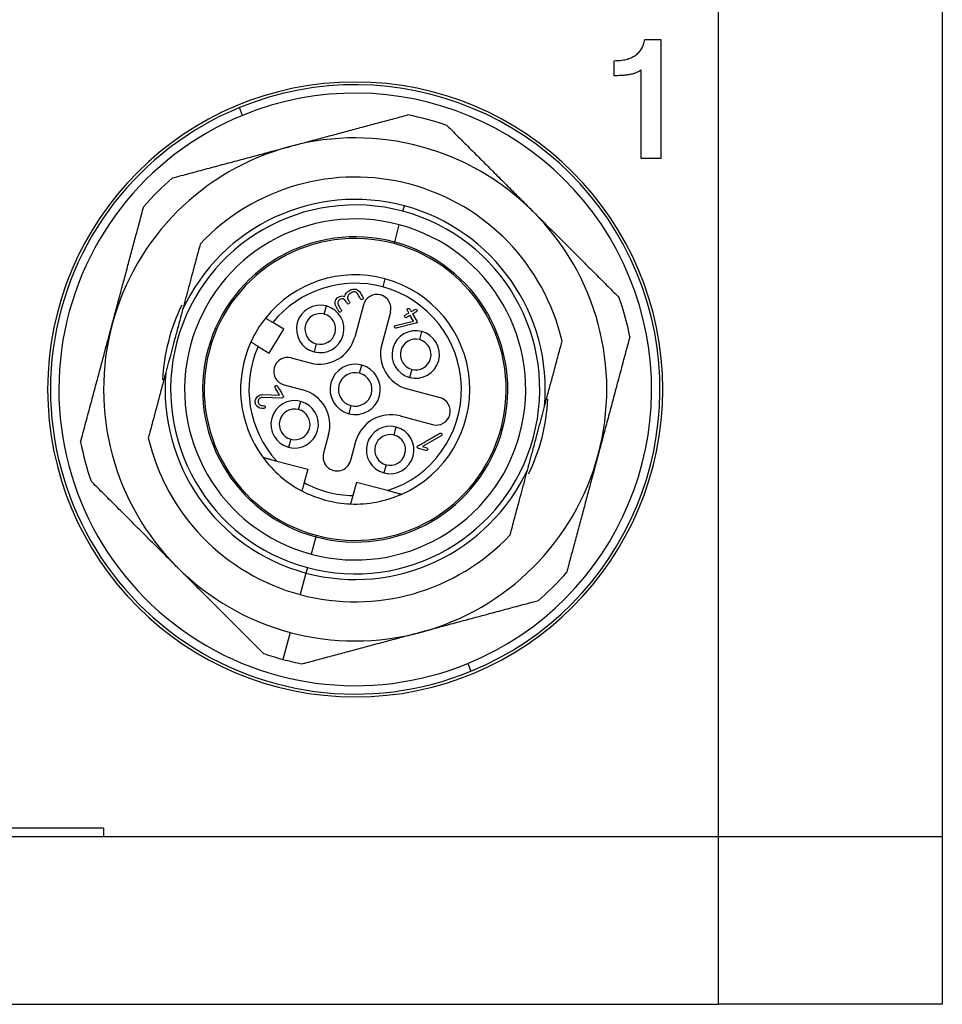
# Model space of a CAD drawing. Header units: inches. Extents: x 0.46 to 8.15, y 1.66 to 8.83.
# Tile 6 of 15: x 7.03 to 7.68, y 4.35 to 5.04. Entities that reach past the tile are written whole.
import ezdxf

# ---------------------------------------------------------------- set-up
doc = ezdxf.new("R2010")
doc.units = ezdxf.units.IN
doc.header["$MEASUREMENT"] = 0

msp = doc.modelspace()

# ---------------------------------------------------------------- linework, layer by layer
at = {"color": 7, "linetype": 'Continuous', "lineweight": 25}
for p, q in [((7.51932, 4.46702), (7.51932, 5.05757)), ((7.6768, 5.05757), (7.6768, 4.46702)), ((7.46736, 5.02837), (7.47859, 5.02837)), ((7.47859, 5.02837), (7.47859, 4.94464)), ((7.44573, 5.00293), (7.44573, 5.01353)), ((7.46481, 4.94464), (7.46481, 5.00721)), ((7.18414, 4.975), (7.1819, 4.98046)), ((7.47859, 4.94464), (7.46481, 4.94464)), ((7.29704, 4.90748), (7.29806, 4.91128)), ((7.29123, 4.88577), (7.29449, 4.89797)), ((7.29093, 4.88466), (7.29123, 4.88577)), ((7.28431, 4.85994), (7.28278, 4.85424)), ((7.24161, 4.83506), (7.24314, 4.84076)), ((7.26919, 4.84157), (7.26308, 4.81876)), ((7.28821, 4.83648), (7.28209, 4.81366)), ((7.30446, 4.83017), (7.30216, 4.83416)), ((7.30387, 4.83515), (7.30682, 4.83003)), ((7.21317, 4.82432), (7.20533, 4.82912)), ((7.29184, 4.82703), (7.30446, 4.83017)), ((7.30621, 4.82858), (7.29231, 4.8251)), ((7.20289, 4.80753), (7.21317, 4.82432)), ((7.30884, 4.81705), (7.31037, 4.82275)), ((7.23601, 4.81414), (7.23448, 4.80844)), ((7.19505, 4.81234), (7.20289, 4.80753)), ((7.21843, 4.80423), (7.23174, 4.80066)), ((7.26647, 4.79339), (7.268, 4.7991)), ((7.30323, 4.79613), (7.30171, 4.79043)), ((7.21333, 4.78521), (7.22664, 4.78165)), ((7.19842, 4.77833), (7.21015, 4.77794)), ((7.30019, 4.78232), (7.32301, 4.77621)), ((7.2118, 4.77591), (7.19816, 4.77637)), ((7.2236, 4.76783), (7.22513, 4.77354)), ((7.26036, 4.77057), (7.25883, 4.76487)), ((7.2951, 4.76331), (7.31791, 4.75719)), ((7.29083, 4.74982), (7.29235, 4.75553)), ((7.218, 4.74692), (7.21647, 4.74121)), ((7.24474, 4.7503), (7.24117, 4.73699)), ((7.26375, 4.74521), (7.26019, 4.7319)), ((7.324, 4.7494), (7.31071, 4.74173)), ((7.3133, 4.73901), (7.30804, 4.74042)), ((7.31071, 4.74173), (7.31381, 4.7409)), ((7.20815, 4.73158), (7.23, 4.72572)), ((7.23, 4.72572), (7.2275, 4.71637)), ((7.28522, 4.72891), (7.28369, 4.7232)), ((7.26423, 4.71655), (7.26172, 4.7072)), ((7.28608, 4.7107), (7.26423, 4.71655)), ((7.23561, 4.67819), (7.23234, 4.666)), ((7.23591, 4.67931), (7.23561, 4.67819)), ((7.22979, 4.65649), (7.22877, 4.65269)), ((7.22877, 4.65269), (7.2247, 4.63747)), ((7.21757, 4.61086), (7.21247, 4.59185)), ((7.3427, 4.58897), (7.34494, 4.58351)), ((6.53507, 4.46702), (7.51932, 4.46702)), ((7.08625, 4.47293), (6.96814, 4.47293)), ((7.08625, 4.47293), (7.08625, 4.46702)), ((7.51932, 4.34891), (7.51932, 4.46702)), ((7.51932, 4.46702), (7.6768, 4.46702)), ((7.6768, 4.46702), (7.6768, 4.34891)), ((6.53507, 4.34891), (7.51932, 4.34891)), ((7.6768, 4.34891), (7.51932, 4.34891))]:
    msp.add_line(p, q, dxfattribs=at)
for centre, radius, start, end in [((7.26342, 4.78198), 0.21654, 90, 270), ((7.26342, 4.78198), 0.21457, 292.33019, 112.33019), ((7.26342, 4.78198), 0.21654, 270, 90), ((7.26342, 4.78198), 0.20866, 292.33019, 112.33019), ((7.26342, 4.78198), 0.21457, 112.33019, 292.33019), ((7.26342, 4.78198), 0.20866, 112.33019, 292.33019), ((7.26342, 4.78199), 0.19685, 70.84262, 79.15876), ((7.26342, 4.78199), 0.17717, 45.00069, 105.00069), ((7.26342, 4.78199), 0.17717, 105.00069, 165.00069), ((7.26342, 4.78199), 0.19685, 130.84262, 139.15876), ((7.26342, 4.78198), 0.14961, 13.16727, 136.83411), ((7.26342, 4.78198), 0.12992, 75.00069, 255.00069), ((7.26342, 4.78198), 0.13386, 75.00069, 155.16246), ((7.26342, 4.78198), 0.13386, 354.83891, 75.00069), ((7.26342, 4.78198), 0.12992, 255.00069, 75.00069), ((7.26342, 4.78199), 0.17717, 345.00069, 45.00069), ((7.26342, 4.78198), 0.12008, 75.00069, 255.00069), ((7.26342, 4.78198), 0.12008, 255.00069, 75.00069), ((7.26342, 4.78198), 0.10745, 75.00069, 255.00069), ((7.26342, 4.78198), 0.1063, 75.00069, 255.00069), ((7.26342, 4.78198), 0.10745, 255.00069, 75.00069), ((7.26342, 4.78198), 0.1063, 255.00069, 75.00069), ((7.26342, 4.78198), 0.08071, 75.00069, 141.49596), ((7.26342, 4.78198), 0.0748, 75.00069, 140.93984), ((7.26342, 4.78198), 0.08071, 293.69543, 75.00069), ((7.2787, 4.83903), 0.00984, 75.00069, 165.00069), ((7.2787, 4.83903), 0.00984, 345.00069, 75.00069), ((7.26342, 4.78198), 0.0748, 287.63759, 75.00069), ((7.26342, 4.78199), 0.13583, 154.06238, 177.12919), ((7.23881, 4.8246), 0.01673, 75.00069, 255.00069), ((7.23881, 4.8246), 0.01673, 255.00069, 75.00069), ((7.26342, 4.78199), 0.19685, 10.84262, 19.15876), ((7.23881, 4.8246), 0.01083, 75.00069, 255.00069), ((7.23881, 4.8246), 0.01083, 255.00069, 75.00069), ((7.26342, 4.78199), 0.17717, 165.00069, 225.00069), ((7.26342, 4.78198), 0.08071, 141.49596, 155.50541), ((7.30604, 4.80659), 0.01673, 75.00069, 255.00069), ((7.30604, 4.80659), 0.01673, 255.00069, 75.00069), ((7.26342, 4.78198), 0.08071, 155.50541, 216.30595), ((7.23836, 4.82538), 0.02559, 255.00069, 345.00069), ((7.30681, 4.80704), 0.02559, 165.00069, 255.00069), ((7.30604, 4.80659), 0.01083, 75.00069, 255.00069), ((7.30604, 4.80659), 0.01083, 255.00069, 75.00069), ((7.26342, 4.78198), 0.0748, 156.06153, 222.36379), ((7.21588, 4.79472), 0.00984, 75.00069, 255.00069), ((7.26342, 4.78198), 0.01772, 75.00069, 255.00069), ((7.26342, 4.78198), 0.01772, 255.00069, 75.00069), ((7.26342, 4.78198), 0.13386, 174.83891, 255.00069), ((7.26342, 4.78198), 0.01181, 75.00069, 255.00069), ((7.26342, 4.78198), 0.01181, 255.00069, 75.00069), ((7.22002, 4.75693), 0.02559, 345.00069, 75.00069), ((7.2208, 4.75738), 0.01673, 75.00069, 255.00069), ((7.2208, 4.75738), 0.01673, 255.00069, 75.00069), ((7.32046, 4.7667), 0.00984, 255.00069, 75.00069), ((7.26342, 4.78199), 0.13583, 334.0552, 357.12919), ((7.2208, 4.75738), 0.01083, 75.00069, 255.00069), ((7.2208, 4.75738), 0.01083, 255.00069, 75.00069), ((7.28847, 4.73859), 0.02559, 75.00069, 165.00069), ((7.28802, 4.73936), 0.01673, 75.00069, 255.00069), ((7.28802, 4.73936), 0.01673, 255.00069, 75.00069), ((7.26342, 4.78199), 0.19685, 190.84262, 199.15876), ((7.26342, 4.78198), 0.14961, 193.16727, 255.00069), ((7.28802, 4.73936), 0.01083, 75.00069, 255.00069), ((7.28802, 4.73936), 0.01083, 255.00069, 75.00069), ((7.25068, 4.73445), 0.00984, 165.00069, 345.00069), ((7.26342, 4.78198), 0.08071, 216.30595, 242.3203), ((7.26342, 4.78199), 0.17717, 285.00069, 345.00069), ((7.26342, 4.78198), 0.13386, 255.00069, 335.16246), ((7.26342, 4.78198), 0.0748, 241.30045, 268.70092), ((7.26342, 4.78198), 0.08071, 242.3203, 255.00069), ((7.26342, 4.78198), 0.08071, 255.00069, 267.68107), ((7.26342, 4.78198), 0.08071, 267.68107, 293.69543), ((7.26342, 4.78198), 0.14961, 255.00069, 316.83411), ((7.26342, 4.78199), 0.17717, 225.00069, 255.00069), ((7.26342, 4.78199), 0.19685, 310.84262, 319.15876), ((7.26342, 4.78199), 0.17717, 255.00069, 285.00069), ((7.26342, 4.78199), 0.19685, 250.84262, 255.00069), ((7.26342, 4.78199), 0.19685, 255.00069, 259.15876)]:
    msp.add_arc(centre, radius, start, end, dxfattribs=at)
for points, knots in [([(7.44573, 5.01353), (7.4465, 5.01355), (7.44799, 5.01358), (7.45017, 5.01373), (7.45221, 5.01404), (7.45414, 5.01442), (7.45593, 5.01497), (7.45761, 5.01558), (7.45915, 5.01635), (7.46058, 5.01721), (7.46187, 5.01821), (7.46305, 5.01931), (7.46408, 5.02054), (7.46501, 5.02188), (7.46578, 5.02334), (7.46645, 5.02491), (7.46698, 5.0266), (7.46723, 5.02778), (7.46736, 5.02837)], [0, 0, 0, 0, 0.079656, 0.154915, 0.226124, 0.293979, 0.358503, 0.420319, 0.479752, 0.536832, 0.593202, 0.648313, 0.703984, 0.759595, 0.816744, 0.875262, 0.936499, 1, 1, 1, 1]), ([(7.46481, 5.00721), (7.46442, 5.00686), (7.46358, 5.00612), (7.46199, 5.00527), (7.46009, 5.00454), (7.45786, 5.00396), (7.4553, 5.00348), (7.45241, 5.00317), (7.44918, 5.00297), (7.44692, 5.00295), (7.44573, 5.00293)], [0, 0, 0, 0, 0.078439, 0.168017, 0.268678, 0.383856, 0.513938, 0.660151, 0.821498, 1, 1, 1, 1]), ([(7.21756, 4.95312), (7.22086, 4.954), (7.22749, 4.95578), (7.23751, 4.95846), (7.24767, 4.96119), (7.25796, 4.96394), (7.26839, 4.96674), (7.27896, 4.96957), (7.28966, 4.97244), (7.29683, 4.97436), (7.30044, 4.97533)], [0, 0, 0, 0, 0.118957, 0.239585, 0.361913, 0.48597, 0.611782, 0.739374, 0.868772, 1, 1, 1, 1]), ([(7.32802, 4.96794), (7.33104, 4.96492), (7.33703, 4.95893), (7.34596, 4.95), (7.35476, 4.9412), (7.36342, 4.93253), (7.37196, 4.924), (7.38037, 4.91559), (7.38593, 4.91003), (7.38869, 4.90727)], [0, 0, 0, 0, 0.149825, 0.297264, 0.442355, 0.585133, 0.725639, 0.863914, 1, 1, 1, 1]), ([(7.13468, 4.93091), (7.13881, 4.93201), (7.14699, 4.93421), (7.15919, 4.93747), (7.1712, 4.9407), (7.18305, 4.94387), (7.19471, 4.94699), (7.2062, 4.95007), (7.21379, 4.95211), (7.21756, 4.95312)], [0, 0, 0, 0, 0.149825, 0.297264, 0.442355, 0.585133, 0.725639, 0.863914, 1, 1, 1, 1]), ([(7.09229, 4.82784), (7.09317, 4.83114), (7.09495, 4.83777), (7.09764, 4.84779), (7.10036, 4.85795), (7.10311, 4.86824), (7.10591, 4.87867), (7.10874, 4.88924), (7.11161, 4.89994), (7.11353, 4.90711), (7.1145, 4.91072)], [0, 0, 0, 0, 0.118957, 0.239585, 0.361913, 0.48597, 0.611782, 0.739374, 0.868772, 1, 1, 1, 1]), ([(7.38869, 4.90727), (7.3911, 4.90485), (7.39596, 4.9), (7.4033, 4.89266), (7.41073, 4.88523), (7.41827, 4.87769), (7.4259, 4.87006), (7.43364, 4.86232), (7.44147, 4.85449), (7.44672, 4.84924), (7.44937, 4.84659)], [0, 0, 0, 0, 0.118957, 0.239585, 0.361913, 0.48597, 0.611782, 0.739374, 0.868772, 1, 1, 1, 1]), ([(7.1543, 4.88433), (7.15379, 4.88243), (7.15278, 4.87867), (7.15126, 4.873), (7.14975, 4.86738), (7.14804, 4.86101), (7.14614, 4.85391), (7.14404, 4.84606), (7.14264, 4.84081), (7.14194, 4.83821)], [0, 0, 0, 0, 0.128975, 0.2552436, 0.3791014, 0.5008737, 0.6710607, 0.8369797, 1, 1, 1, 1]), ([(7.25493, 4.84573), (7.2543, 4.8459), (7.25369, 4.84586), (7.2525, 4.84538), (7.25197, 4.84495), (7.25132, 4.84389), (7.25116, 4.8432), (7.25127, 4.84196), (7.25161, 4.84138), (7.25228, 4.84022), (7.25279, 4.83934), (7.25329, 4.83847), (7.25363, 4.83789), (7.25377, 4.8376), (7.25374, 4.83712), (7.25361, 4.83691), (7.25311, 4.83655), (7.2528, 4.83643), (7.25232, 4.83649), (7.25211, 4.83663), (7.25176, 4.83715), (7.2516, 4.83747), (7.25109, 4.83834), (7.25076, 4.83892), (7.25009, 4.84009), (7.24972, 4.84066), (7.24929, 4.84186), (7.2492, 4.84247), (7.24928, 4.84373), (7.24945, 4.8444), (7.24998, 4.84556), (7.25035, 4.84606), (7.25128, 4.84691), (7.25188, 4.84727), (7.25364, 4.84795), (7.25485, 4.84792), (7.2561, 4.84739)], [0, 0, 0, 0, 0.0625, 0.0625, 0.125, 0.125, 0.1875, 0.1875, 0.25, 0.25, 0.3125, 0.34375, 0.34375, 0.375, 0.375, 0.40625, 0.40625, 0.4375, 0.4375, 0.46875, 0.46875, 0.5, 0.5, 0.5625, 0.5625, 0.625, 0.625, 0.6875, 0.6875, 0.75, 0.75, 0.8125, 0.8125, 0.875, 0.875, 1, 1, 1, 1]), ([(7.25813, 4.84756), (7.258, 4.84705), (7.25799, 4.84655), (7.25824, 4.8456), (7.25853, 4.84514), (7.25893, 4.84445), (7.25907, 4.84421), (7.25933, 4.84375), (7.25949, 4.84352), (7.25968, 4.84288), (7.2595, 4.84253), (7.25858, 4.84201), (7.25819, 4.84204), (7.25774, 4.84254), (7.25761, 4.8428), (7.25735, 4.84326), (7.25721, 4.84349), (7.25681, 4.84418), (7.25656, 4.84466), (7.25586, 4.84535), (7.25544, 4.84559), (7.25493, 4.84573)], [0, 0, 0, 0, 0.125, 0.125, 0.25, 0.25, 0.3125, 0.3125, 0.375, 0.375, 0.5, 0.5, 0.625, 0.625, 0.6875, 0.6875, 0.75, 0.75, 0.875, 0.875, 1, 1, 1, 1]), ([(7.2561, 4.84739), (7.25625, 4.84862), (7.25675, 4.84961), (7.258, 4.85076), (7.25853, 4.85107), (7.25959, 4.85168), (7.26011, 4.85202), (7.26172, 4.85277), (7.26285, 4.85285), (7.26519, 4.85219), (7.26611, 4.85153), (7.2671, 4.85004), (7.26739, 4.84949), (7.268, 4.84844), (7.2683, 4.84791), (7.26876, 4.84712), (7.26894, 4.84684), (7.26913, 4.84635), (7.26912, 4.84612), (7.26891, 4.84573), (7.26868, 4.84554), (7.26817, 4.8453), (7.26794, 4.84528), (7.26733, 4.8455), (7.26705, 4.84613), (7.26644, 4.84719), (7.26614, 4.84772), (7.26553, 4.84877), (7.26526, 4.84935), (7.26451, 4.8502), (7.26403, 4.85049), (7.26346, 4.85065)], [0, 0, 0, 0, 0.125, 0.125, 0.1875, 0.1875, 0.25, 0.25, 0.375, 0.375, 0.5, 0.5, 0.5625, 0.5625, 0.625, 0.625, 0.65625, 0.65625, 0.6875, 0.6875, 0.71875, 0.71875, 0.75, 0.75, 0.8125, 0.8125, 0.875, 0.875, 0.9375, 0.9375, 1, 1, 1, 1]), ([(7.26346, 4.85065), (7.26291, 4.8508), (7.26239, 4.85079), (7.26137, 4.85048), (7.26087, 4.85015), (7.25988, 4.84957), (7.25934, 4.84931), (7.25855, 4.84858), (7.25828, 4.84812), (7.25813, 4.84756)], [0, 0, 0, 0, 0.25, 0.25, 0.5, 0.5, 0.75, 0.75, 1, 1, 1, 1]), ([(7.14194, 4.83821), (7.14155, 4.83674), (7.14076, 4.83381), (7.13957, 4.82939), (7.13839, 4.82497), (7.13719, 4.82054), (7.13574, 4.81512), (7.13403, 4.80871), (7.13206, 4.80134), (7.13076, 4.79647), (7.1301, 4.79402)], [0, 0, 0, 0, 0.1006729, 0.2007237, 0.3004922, 0.4003247, 0.5005718, 0.6669561, 0.8329011, 1, 1, 1, 1]), ([(7.30216, 4.83416), (7.30145, 4.83375), (7.30074, 4.83334), (7.29968, 4.83273), (7.29932, 4.8325), (7.29872, 4.83251), (7.29846, 4.83269), (7.29805, 4.8334), (7.29802, 4.83371), (7.29832, 4.83424), (7.29869, 4.83443), (7.29976, 4.83505), (7.30047, 4.83546), (7.30118, 4.83587)], [0, 0, 0, 0, 0.25, 0.25, 0.375, 0.375, 0.5, 0.5, 0.625, 0.625, 0.75, 0.75, 1, 1, 1, 1]), ([(7.30118, 4.83587), (7.30085, 4.83644), (7.30052, 4.837), (7.29987, 4.83814), (7.29998, 4.83859), (7.30112, 4.83924), (7.30157, 4.83912), (7.30223, 4.83799), (7.30255, 4.83742), (7.30288, 4.83685)], [0, 0, 0, 0, 0.25, 0.25, 0.5, 0.5, 0.75, 0.75, 1, 1, 1, 1]), ([(7.30288, 4.83685), (7.30359, 4.83726), (7.3043, 4.83767), (7.30536, 4.83829), (7.30572, 4.83851), (7.30632, 4.8385), (7.30658, 4.83832), (7.30699, 4.83761), (7.30702, 4.8373), (7.30673, 4.83678), (7.30635, 4.83658), (7.30528, 4.83597), (7.30457, 4.83556), (7.30387, 4.83515)], [0, 0, 0, 0, 0.25, 0.25, 0.375, 0.375, 0.5, 0.5, 0.625, 0.625, 0.75, 0.75, 1, 1, 1, 1]), ([(7.07008, 4.74496), (7.07119, 4.74908), (7.07338, 4.75726), (7.07665, 4.76946), (7.07987, 4.78148), (7.08304, 4.79332), (7.08617, 4.80499), (7.08924, 4.81647), (7.09128, 4.82407), (7.09229, 4.82784)], [0, 0, 0, 0, 0.149825, 0.297264, 0.442355, 0.585133, 0.725639, 0.863914, 1, 1, 1, 1]), ([(7.20533, 4.82912), (7.205, 4.82932), (7.20434, 4.82973), (7.2034, 4.83031), (7.20252, 4.83085), (7.20149, 4.83147), (7.20045, 4.83211), (7.20032, 4.83219), (7.20026, 4.83223)], [0, 0, 0, 0, 0.1260856, 0.2483087, 0.371554, 0.5005903, 0.7483028, 1, 1, 1, 1]), ([(7.29231, 4.8251), (7.29201, 4.82503), (7.29175, 4.82506), (7.29133, 4.82534), (7.29115, 4.82563), (7.291, 4.82612), (7.29102, 4.82634), (7.29128, 4.82673), (7.2915, 4.82692), (7.29184, 4.82703)], [0, 0, 0, 0, 0.25, 0.25, 0.5, 0.5, 0.75, 0.75, 1, 1, 1, 1]), ([(7.30682, 4.83003), (7.30701, 4.8297), (7.30707, 4.82927), (7.30679, 4.82892), (7.30652, 4.82872), (7.30634, 4.82862), (7.30621, 4.82858)], [0, 0, 0, 0, 0.5, 0.75, 0.75, 1, 1, 1, 1]), ([(7.18997, 4.81545), (7.18999, 4.81544), (7.19002, 4.81541), (7.19032, 4.81523), (7.1908, 4.81494), (7.19164, 4.81442), (7.19304, 4.81356), (7.19438, 4.81275), (7.19505, 4.81234)], [0, 0, 0, 0, 0.125906, 0.247983, 0.371311, 0.500822, 0.747984, 1, 1, 1, 1]), ([(7.39673, 4.76994), (7.39715, 4.7715), (7.39799, 4.77464), (7.39924, 4.77932), (7.4005, 4.78402), (7.40177, 4.78874), (7.40363, 4.79568), (7.40609, 4.80488), (7.40808, 4.81228), (7.40909, 4.81606)], [0, 0, 0, 0, 0.097645, 0.196059, 0.295551, 0.396418, 0.498934, 0.744394, 1, 1, 1, 1]), ([(7.45676, 4.81902), (7.45565, 4.8149), (7.45346, 4.80672), (7.45019, 4.79452), (7.44697, 4.7825), (7.4438, 4.77066), (7.44067, 4.75899), (7.43759, 4.74751), (7.43556, 4.73991), (7.43455, 4.73614)], [0, 0, 0, 0, 0.149825, 0.297264, 0.442355, 0.585133, 0.725639, 0.863914, 1, 1, 1, 1]), ([(7.1301, 4.79402), (7.12968, 4.79246), (7.12884, 4.78933), (7.12759, 4.78465), (7.12633, 4.77995), (7.12506, 4.77522), (7.1232, 4.76829), (7.12074, 4.75909), (7.11876, 4.75168), (7.11774, 4.7479)], [0, 0, 0, 0, 0.097645, 0.196059, 0.295551, 0.396418, 0.498934, 0.744394, 1, 1, 1, 1]), ([(7.19322, 4.7747), (7.19352, 4.7758), (7.19411, 4.77669), (7.19588, 4.778), (7.19704, 4.77838), (7.19842, 4.77833)], [0, 0, 0, 0, 0.5, 0.5, 1, 1, 1, 1]), ([(7.21015, 4.77794), (7.20929, 4.77941), (7.20844, 4.78089), (7.20738, 4.78274), (7.20711, 4.78312), (7.20685, 4.78381), (7.20691, 4.78411), (7.20728, 4.78448), (7.20748, 4.7846), (7.20783, 4.78474), (7.20799, 4.78477), (7.20844, 4.7847), (7.20868, 4.78442), (7.20974, 4.78257), (7.21102, 4.78036), (7.2123, 4.77814), (7.21294, 4.77703), (7.21297, 4.77671), (7.21264, 4.77617), (7.21226, 4.7759), (7.2118, 4.77591)], [0, 0, 0, 0, 0.25, 0.25, 0.3125, 0.3125, 0.375, 0.375, 0.40625, 0.40625, 0.4375, 0.4375, 0.5, 0.5, 0.75, 0.875, 0.875, 0.9375, 0.9375, 1, 1, 1, 1]), ([(7.19919, 4.76854), (7.19696, 4.76845), (7.19531, 4.769), (7.19372, 4.77081), (7.19333, 4.77159), (7.19298, 4.77311), (7.19301, 4.77389), (7.19322, 4.7747)], [0, 0, 0, 0, 0.5, 0.5, 0.75, 0.75, 1, 1, 1, 1]), ([(7.19816, 4.77637), (7.19724, 4.7764), (7.19644, 4.77606), (7.19561, 4.77525), (7.1954, 4.77493), (7.19511, 4.7742), (7.19502, 4.77378), (7.19502, 4.77263), (7.19531, 4.77183), (7.19666, 4.77077), (7.1977, 4.77051), (7.19911, 4.77051)], [0, 0, 0, 0, 0.25, 0.25, 0.375, 0.375, 0.5, 0.5, 0.75, 0.75, 1, 1, 1, 1]), ([(7.19911, 4.77051), (7.19939, 4.77051), (7.19962, 4.77042), (7.19998, 4.77002), (7.2001, 4.76973), (7.20014, 4.76929), (7.20007, 4.76909), (7.19975, 4.76874), (7.19948, 4.76856), (7.19919, 4.76854)], [0, 0, 0, 0, 0.25, 0.25, 0.5, 0.5, 0.75, 0.75, 1, 1, 1, 1]), ([(7.38489, 4.72576), (7.38529, 4.72722), (7.38607, 4.73015), (7.38726, 4.73456), (7.38844, 4.73897), (7.38963, 4.74339), (7.39109, 4.74881), (7.3928, 4.75522), (7.39477, 4.76261), (7.39608, 4.76749), (7.39673, 4.76994)], [0, 0, 0, 0, 0.100449, 0.20028, 0.29983, 0.399444, 0.49947, 0.666222, 0.83253, 1, 1, 1, 1]), ([(7.30804, 4.74042), (7.30737, 4.74059), (7.30713, 4.74111), (7.30713, 4.74167), (7.3072, 4.74184), (7.30747, 4.74214), (7.3077, 4.74226), (7.3088, 4.7429), (7.31144, 4.74443), (7.31584, 4.74697), (7.31981, 4.74926), (7.32201, 4.75053), (7.32289, 4.75104), (7.32334, 4.75133), (7.32388, 4.75125), (7.32404, 4.75116), (7.32433, 4.75083), (7.32446, 4.75059), (7.32461, 4.74999), (7.32444, 4.74966), (7.324, 4.7494)], [0, 0, 0, 0, 0.0625, 0.0625, 0.09375, 0.09375, 0.125, 0.125, 0.25, 0.5, 0.75, 0.8125, 0.8125, 0.875, 0.875, 0.90625, 0.90625, 0.9375, 0.9375, 1, 1, 1, 1]), ([(7.31381, 4.7409), (7.31409, 4.74082), (7.3143, 4.74063), (7.31456, 4.74012), (7.31464, 4.73967), (7.31435, 4.73931), (7.31387, 4.739), (7.31358, 4.73893), (7.3133, 4.73901)], [0, 0, 0, 0, 0.25, 0.25, 0.5, 0.75, 0.75, 1, 1, 1, 1]), ([(7.19838, 4.7342), (7.19839, 4.73419), (7.19842, 4.73418), (7.19867, 4.73411), (7.19907, 4.73401), (7.19962, 4.73386), (7.20031, 4.73367), (7.20115, 4.73345), (7.2026, 4.73307), (7.20494, 4.73243), (7.20701, 4.73188), (7.20815, 4.73158)], [0, 0, 0, 0, 0.059934, 0.12183, 0.187115, 0.256967, 0.332298, 0.413769, 0.501835, 0.724934, 1, 1, 1, 1]), ([(7.43455, 4.73614), (7.43367, 4.73284), (7.43189, 4.72621), (7.4292, 4.71619), (7.42648, 4.70603), (7.42372, 4.69574), (7.42093, 4.68531), (7.4181, 4.67474), (7.41523, 4.66404), (7.41331, 4.65687), (7.41234, 4.65326)], [0, 0, 0, 0, 0.118957, 0.239585, 0.361913, 0.48597, 0.611782, 0.739374, 0.868772, 1, 1, 1, 1]), ([(7.37254, 4.67964), (7.37305, 4.68154), (7.37405, 4.6853), (7.37557, 4.69097), (7.37708, 4.69659), (7.37879, 4.70295), (7.38069, 4.71006), (7.38279, 4.7179), (7.3842, 4.72315), (7.38489, 4.72576)], [0, 0, 0, 0, 0.128975, 0.255244, 0.379101, 0.500874, 0.671061, 0.83698, 1, 1, 1, 1]), ([(7.13815, 4.65671), (7.13573, 4.65913), (7.13088, 4.66398), (7.12354, 4.67132), (7.11611, 4.67875), (7.10857, 4.68629), (7.10094, 4.69392), (7.0932, 4.70166), (7.08537, 4.70949), (7.08012, 4.71474), (7.07747, 4.71739)], [0, 0, 0, 0, 0.118957, 0.239585, 0.361913, 0.48597, 0.611782, 0.739374, 0.868772, 1, 1, 1, 1]), ([(7.2275, 4.71637), (7.2274, 4.71602), (7.22722, 4.71534), (7.22696, 4.71439), (7.22674, 4.71356), (7.22655, 4.71285), (7.22629, 4.71185), (7.22599, 4.71077), (7.22595, 4.7106), (7.22593, 4.71051)], [0, 0, 0, 0, 0.116072, 0.224259, 0.324545, 0.416926, 0.501413, 0.755413, 1, 1, 1, 1]), ([(7.29585, 4.70808), (7.29584, 4.70808), (7.29581, 4.70809), (7.29557, 4.70815), (7.29519, 4.70826), (7.29457, 4.70842), (7.29356, 4.70869), (7.29179, 4.70917), (7.28925, 4.70985), (7.28719, 4.7104), (7.28608, 4.7107)], [0, 0, 0, 0, 0.058258, 0.117963, 0.181386, 0.250431, 0.364408, 0.500948, 0.733597, 1, 1, 1, 1]), ([(7.26172, 4.7072), (7.26162, 4.70682), (7.26142, 4.70606), (7.26113, 4.70498), (7.26086, 4.70397), (7.26062, 4.70308), (7.26041, 4.70232), (7.26027, 4.70178), (7.26017, 4.70141), (7.26016, 4.70136), (7.26015, 4.70134)], [0, 0, 0, 0, 0.126287, 0.248627, 0.371697, 0.500093, 0.621272, 0.746975, 0.87326, 1, 1, 1, 1]), ([(7.19882, 4.59604), (7.1958, 4.59906), (7.18981, 4.60505), (7.18088, 4.61398), (7.17208, 4.62278), (7.16341, 4.63145), (7.15488, 4.63998), (7.14647, 4.64839), (7.1409, 4.65395), (7.13815, 4.65671)], [0, 0, 0, 0, 0.149825, 0.297264, 0.442355, 0.585133, 0.725639, 0.863914, 1, 1, 1, 1]), ([(7.39216, 4.63307), (7.38803, 4.63197), (7.37985, 4.62977), (7.36765, 4.6265), (7.35563, 4.62328), (7.34379, 4.62011), (7.33213, 4.61699), (7.32064, 4.61391), (7.31304, 4.61187), (7.30928, 4.61086)], [0, 0, 0, 0, 0.149825, 0.297264, 0.442355, 0.585133, 0.725639, 0.863914, 1, 1, 1, 1]), ([(7.30928, 4.61086), (7.30598, 4.60998), (7.29935, 4.6082), (7.28932, 4.60552), (7.27917, 4.60279), (7.26887, 4.60004), (7.25845, 4.59724), (7.24788, 4.59441), (7.23718, 4.59154), (7.23001, 4.58962), (7.22639, 4.58865)], [0, 0, 0, 0, 0.118957, 0.239585, 0.361913, 0.48597, 0.611782, 0.739374, 0.868772, 1, 1, 1, 1])]:
    msp.add_open_spline(points, degree=3, knots=knots, dxfattribs=at)

doc.saveas('drawing.dxf')
